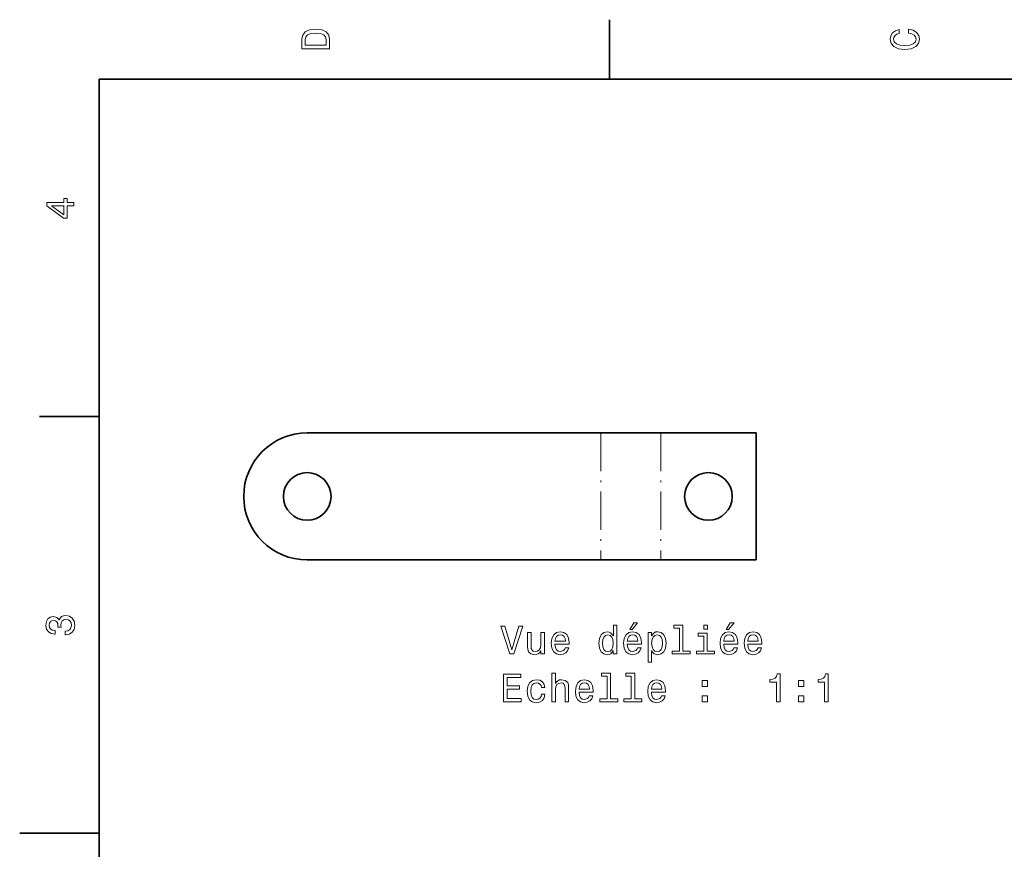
# Model space of a CAD drawing. Extents: x 0 to 297, y 0 to 210.
# Tile 4 of 9: x 0 to 124, y 103 to 208. Entities that reach past the tile are written whole.
import ezdxf

# ---------------------------------------------------------------- set-up
doc = ezdxf.new("R2010")
doc.units = 0
doc.linetypes.add('DASHDOT', pattern=[18.5, 12, -3, 0.5, -3])

msp = doc.modelspace()

# ---------------------------------------------------------------- linework, layer by layer
at = {"color": 7, "lineweight": 35, "ltscale": 0.1875}
for p, q in [((74.300003, 200), (74.300003, 207.5)), ((10, 157.5), (2.5, 157.5))]:
    msp.add_line(p, q, dxfattribs=at)
at = {"color": 7, "lineweight": 35}
for p, q in [((287, 200), (10, 200)), ((10, 200), (10, 10)), ((73.210754, 155.423355), (36.210758, 155.423355)), ((73.210754, 139.423355), (36.210758, 139.423355))]:
    msp.add_line(p, q, dxfattribs=at)
at = {"color": 7, "linetype": 'DASHDOT', "lineweight": 13, "ltscale": 0.4}
for p, q in [((73.210754, 155.423355), (73.210754, 139.423355)), ((80.752197, 155.423355), (80.752197, 139.423355))]:
    msp.add_line(p, q, dxfattribs=at)
at = {"color": 7, "lineweight": 35, "ltscale": 0.188536}
for p, q in [((73.210754, 155.423355), (80.752197, 155.423355)), ((73.210754, 139.423355), (80.752197, 139.423355))]:
    msp.add_line(p, q, dxfattribs=at)
at = {"color": 7, "lineweight": 35, "ltscale": 0.3}
for p, q in [((92.752197, 155.423355), (80.752197, 155.423355)), ((80.752197, 139.423355), (92.752197, 139.423355))]:
    msp.add_line(p, q, dxfattribs=at)
at = {"color": 7, "lineweight": 35, "ltscale": 0.4}
msp.add_line((92.752197, 155.423355), (92.752197, 139.423355), dxfattribs=at)
at = {"color": 7, "lineweight": 35, "ltscale": 0.25}
msp.add_line((10, 105), (0, 105), dxfattribs=at)
at = {"color": 7, "lineweight": 13}
for points in [[(35.533215, 204.994965), (35.533215, 203.829971), (39.033215, 203.829971), (39.033215, 204.994965), (38.922264, 205.544678), (38.584366, 205.953171), (38.034657, 206.205338), (37.283215, 206.296112), (36.516644, 206.215424), (36.21405, 206.114563), (35.971977, 205.973343), (35.644165, 205.56485), (35.563473, 205.297562)], [(111.93206, 205.817017), (112.35569, 205.716141), (112.658287, 205.549713), (112.844887, 205.317734), (112.905403, 205.045395), (112.814629, 204.71759), (112.54229, 204.460388), (112.098488, 204.28891), (111.483215, 204.233429), (110.872986, 204.28891), (110.424141, 204.455338), (110.151802, 204.71254), (110.055984, 205.045395), (110.106415, 205.287476), (110.247627, 205.494247), (110.474571, 205.655624), (110.787247, 205.766571), (110.787247, 206.245682), (110.308144, 206.094391), (109.94503, 205.832138), (109.718086, 205.474075), (109.637398, 205.045395), (109.763474, 204.510818), (110.116501, 204.10231), (110.696472, 203.840057), (111.483215, 203.749283), (112.269958, 203.840057), (112.84993, 204.10231), (113.208, 204.510818), (113.329041, 205.045395), (113.233215, 205.51442), (112.965927, 205.892654), (112.527161, 206.159943), (111.93206, 206.301163)], [(35.951801, 204.959656), (36.027451, 205.342941), (36.259438, 205.605194), (36.672985, 205.761536), (37.283215, 205.811966), (37.873272, 205.756485), (38.286816, 205.600143), (38.533936, 205.332855), (38.614628, 204.959656), (38.614628, 204.298996), (35.951801, 204.298996)], [(6.833213, 184.02739), (6.833213, 184.481277), (5.965778, 184.481277), (5.965778, 184.98056), (5.56232, 184.98056), (5.56232, 184.481277), (3.408862, 184.481277), (3.408862, 184.022339), (5.521974, 182.489197), (5.965778, 182.489197), (5.965778, 184.02739)], [(5.56232, 182.912827), (3.993876, 184.02739), (5.56232, 184.02739)], [(5.73379, 129.979111), (5.769093, 129.979111), (6.253242, 130.059799), (6.616354, 130.296829), (6.848343, 130.670029), (6.934078, 131.164276), (6.848343, 131.688766), (6.626441, 132.082138), (6.273415, 132.334305), (5.819525, 132.425079), (5.521974, 132.384735), (5.279899, 132.273788), (5.0933, 132.092224), (4.957133, 131.850143), (4.684798, 132.177963), (4.251081, 132.293961), (3.857709, 132.218307), (3.560158, 132.00145), (3.373559, 131.648422), (3.307997, 131.164276), (3.388689, 130.710388), (3.610591, 130.362396), (3.963617, 130.135452), (4.432637, 130.059799), (4.46794, 130.059799), (4.46794, 130.508652), (4.145173, 130.548996), (3.913184, 130.680115), (3.771974, 130.891937), (3.721542, 131.189484), (3.761888, 131.451736), (3.867795, 131.643372), (4.039265, 131.759369), (4.271254, 131.804764), (4.518372, 131.759369), (4.684798, 131.638336), (4.785663, 131.426514), (4.815922, 131.139053), (4.810879, 130.942368), (5.209294, 130.942368), (5.199208, 131.189484), (5.244596, 131.507217), (5.365634, 131.744247), (5.56232, 131.885452), (5.819525, 131.935883), (6.112032, 131.880417), (6.328891, 131.734161), (6.465058, 131.502167), (6.510447, 131.194534), (6.460014, 130.876801), (6.308718, 130.644821), (6.066643, 130.498566), (5.73379, 130.443085)], [(76.831619, 130.643097), (77.129173, 130.643097), (77.830177, 131.500443), (77.335945, 131.500443)], [(88.975708, 130.643097), (89.273262, 130.643097), (89.974274, 131.500443), (89.480034, 131.500443)], [(62.87701, 131.071777), (61.999489, 128.091217), (61.096748, 131.071777), (60.617641, 131.071777), (61.747326, 127.566727), (62.251648, 127.566727), (63.356117, 131.071777)], [(66.07946, 130.274933), (65.635651, 130.274933), (65.635651, 128.711533), (65.58522, 128.348434), (65.438965, 128.086182), (65.212021, 127.924797), (64.914474, 127.874367), (64.677444, 127.914711), (64.526146, 128.035751), (64.440407, 128.242523), (64.420235, 128.535019), (64.420235, 130.274933), (63.976433, 130.274933), (63.976433, 128.494675), (63.991562, 128.136612), (64.087387, 127.839058), (64.37989, 127.566727), (64.848907, 127.470909), (65.101074, 127.50621), (65.317932, 127.596985), (65.504532, 127.753326), (65.65583, 127.98027), (65.65583, 127.566727), (66.07946, 127.566727)], [(67.415916, 128.792236), (69.191132, 128.792236), (69.196175, 128.999008), (69.115479, 129.578979), (68.893578, 130.012695), (68.540558, 130.274933), (68.071533, 130.370758), (67.612602, 130.269897), (67.259575, 129.987473), (67.032631, 129.528549), (66.951935, 128.923355), (67.027588, 128.30304), (67.254532, 127.849144), (67.602516, 127.566727), (68.056404, 127.470909), (68.449776, 127.536469), (68.772545, 127.707939), (69.009575, 127.98027), (69.145744, 128.343384), (68.706978, 128.343384), (68.616203, 128.141647), (68.485077, 127.990356), (68.111877, 127.869324), (67.824417, 127.924797), (67.607559, 128.101303), (67.466347, 128.388779), (67.415916, 128.7771)], [(74.763901, 127.985313), (74.763901, 127.566727), (75.207703, 127.566727), (75.207703, 131.187759), (74.768936, 131.187759), (74.768936, 129.861389), (74.431046, 130.244675), (74.224274, 130.335464), (73.987244, 130.370758), (73.558563, 130.269897), (73.225716, 129.987473), (73.00885, 129.533585), (72.933205, 128.923355), (73.00885, 128.313126), (73.225716, 127.854187), (73.558563, 127.566727), (73.987244, 127.470909), (74.224274, 127.50621), (74.436089, 127.596985)], [(76.523987, 128.792236), (78.299202, 128.792236), (78.304245, 128.999008), (78.223549, 129.578979), (78.001648, 130.012695), (77.648621, 130.274933), (77.179604, 130.370758), (76.720673, 130.269897), (76.367645, 129.987473), (76.140701, 129.528549), (76.060005, 128.923355), (76.135658, 128.30304), (76.362602, 127.849144), (76.710587, 127.566727), (77.164474, 127.470909), (77.557846, 127.536469), (77.880615, 127.707939), (78.117645, 127.98027), (78.253815, 128.343384), (77.815048, 128.343384), (77.724274, 128.141647), (77.593147, 127.990356), (77.219948, 127.869324), (76.932487, 127.924797), (76.715622, 128.101303), (76.574417, 128.388779), (76.523987, 128.7771)], [(79.590263, 129.856354), (79.590263, 130.274933), (79.146461, 130.274933), (79.146461, 126.517738), (79.590263, 126.517738), (79.590263, 127.98027), (79.746605, 127.74324), (79.923119, 127.586899), (80.36692, 127.470909), (80.790558, 127.566727), (81.123405, 127.854187), (81.340263, 128.308075), (81.420959, 128.923355), (81.340263, 129.533585), (81.123405, 129.987473), (80.790558, 130.269897), (80.36692, 130.370758), (80.124847, 130.3405), (79.918076, 130.244675), (79.741562, 130.083298)], [(83.090271, 130.81456), (83.090271, 127.939926), (82.177444, 127.939926), (82.177444, 127.566727), (84.441849, 127.566727), (84.441849, 127.939926), (83.534073, 127.939926), (83.534073, 131.187759), (82.394302, 131.187759), (82.394302, 130.81456)], [(86.615479, 131.187759), (86.146461, 131.187759), (86.146461, 130.683441), (86.615479, 130.683441)], [(88.668076, 128.792236), (90.443291, 128.792236), (90.448334, 128.999008), (90.367645, 129.578979), (90.145737, 130.012695), (89.792717, 130.274933), (89.323692, 130.370758), (88.864761, 130.269897), (88.511734, 129.987473), (88.28479, 129.528549), (88.204102, 128.923355), (88.279747, 128.30304), (88.506691, 127.849144), (88.854675, 127.566727), (89.308563, 127.470909), (89.701935, 127.536469), (90.024704, 127.707939), (90.261734, 127.98027), (90.397903, 128.343384), (89.959137, 128.343384), (89.868362, 128.141647), (89.737244, 127.990356), (89.364044, 127.869324), (89.076576, 127.924797), (88.859718, 128.101303), (88.718506, 128.388779), (88.668076, 128.7771)], [(91.704102, 128.792236), (93.479309, 128.792236), (93.48436, 128.999008), (93.403664, 129.578979), (93.181763, 130.012695), (92.828735, 130.274933), (92.359718, 130.370758), (91.900787, 130.269897), (91.54776, 129.987473), (91.320816, 129.528549), (91.24012, 128.923355), (91.315765, 128.30304), (91.542709, 127.849144), (91.890701, 127.566727), (92.344589, 127.470909), (92.737961, 127.536469), (93.06073, 127.707939), (93.29776, 127.98027), (93.433929, 128.343384), (92.995163, 128.343384), (92.904388, 128.141647), (92.773262, 127.990356), (92.400063, 127.869324), (92.112595, 127.924797), (91.895737, 128.101303), (91.754532, 128.388779), (91.704102, 128.7771)], [(67.415916, 129.165436), (67.47139, 129.513412), (67.607559, 129.770615), (67.814331, 129.926956), (68.086662, 129.982437), (68.353958, 129.926956), (68.56073, 129.770615), (68.686806, 129.513412), (68.732193, 129.165436)], [(74.062889, 129.972351), (74.355392, 129.901733), (74.577301, 129.705048), (74.70842, 129.377243), (74.75885, 128.923355), (74.70842, 128.464417), (74.577301, 128.136612), (74.355392, 127.934883), (74.062889, 127.869324), (73.785507, 127.934883), (73.573692, 128.136612), (73.432487, 128.469467), (73.387093, 128.923355), (73.432487, 129.372208), (73.573692, 129.700012), (73.785507, 129.901733)], [(76.523987, 129.165436), (76.57946, 129.513412), (76.715622, 129.770615), (76.922394, 129.926956), (77.194733, 129.982437), (77.462021, 129.926956), (77.668793, 129.770615), (77.794876, 129.513412), (77.840263, 129.165436)], [(80.291275, 127.869324), (79.993729, 127.934883), (79.776863, 128.136612), (79.640701, 128.464417), (79.595306, 128.923355), (79.640701, 129.377243), (79.776863, 129.705048), (79.993729, 129.901733), (80.291275, 129.972351), (80.563606, 129.901733), (80.780472, 129.700012), (80.916634, 129.372208), (80.967072, 128.923355), (80.916634, 128.469467), (80.780472, 128.136612), (80.563606, 127.934883)], [(86.600357, 127.939926), (86.600357, 130.184158), (85.460587, 130.184158), (85.460587, 129.805923), (86.156548, 129.805923), (86.156548, 127.939926), (85.248764, 127.939926), (85.248764, 127.566727), (87.518219, 127.566727), (87.518219, 127.939926)], [(88.668076, 129.165436), (88.723549, 129.513412), (88.859718, 129.770615), (89.06649, 129.926956), (89.338821, 129.982437), (89.606117, 129.926956), (89.812889, 129.770615), (89.938965, 129.513412), (89.98436, 129.165436)], [(91.704102, 129.165436), (91.759575, 129.513412), (91.895737, 129.770615), (92.102509, 129.926956), (92.374847, 129.982437), (92.642136, 129.926956), (92.848907, 129.770615), (92.974991, 129.513412), (93.020378, 129.165436)], [(60.940411, 121.519897), (63.159431, 121.519897), (63.159431, 121.943527), (61.404388, 121.943527), (61.404388, 123.128685), (62.967789, 123.128685), (62.967789, 123.547272), (61.404388, 123.547272), (61.404388, 124.596268), (63.119083, 124.596268), (63.119083, 125.019897), (60.940411, 125.019897)], [(65.716347, 123.330414), (66.155106, 123.330414), (66.064331, 123.733871), (65.847473, 124.051598), (65.509575, 124.248283), (65.070816, 124.323929), (64.586662, 124.223068), (64.218506, 123.940643), (63.986519, 123.481712), (63.905827, 122.86644), (63.981476, 122.25621), (64.20842, 121.802315), (64.56649, 121.519897), (65.055687, 121.42408), (65.489403, 121.499725), (65.827301, 121.71154), (66.059288, 122.044395), (66.160149, 122.488197), (65.736519, 122.488197), (65.660873, 122.20578), (65.519661, 121.993958), (65.317932, 121.862839), (65.070816, 121.822495), (64.763176, 121.888054), (64.541275, 122.089783), (64.405106, 122.417595), (64.359718, 122.881569), (64.405106, 123.335457), (64.546318, 123.663269), (64.773262, 123.864998), (65.070816, 123.9356), (65.333061, 123.890213), (65.529747, 123.774223), (65.660873, 123.582581)], [(67.027588, 121.519897), (67.47139, 121.519897), (67.47139, 123.083298), (67.516777, 123.441368), (67.663033, 123.703613), (67.889977, 123.864998), (68.192574, 123.925514), (68.434647, 123.875084), (68.585945, 123.738914), (68.661591, 123.511971), (68.686806, 123.209381), (68.686806, 121.519897), (69.130615, 121.519897), (69.130615, 123.300156), (69.110435, 123.658226), (69.019661, 123.95578), (68.722107, 124.228111), (68.258133, 124.323929), (68.005974, 124.288628), (67.789116, 124.19281), (67.607559, 124.041512), (67.47139, 123.83474), (67.47139, 125.140938), (67.027588, 125.140938)], [(70.451935, 122.745399), (72.227158, 122.745399), (72.232193, 122.952171), (72.151505, 123.532143), (71.929604, 123.965866), (71.576576, 124.228111), (71.107559, 124.323929), (70.648621, 124.223068), (70.295593, 123.940643), (70.068649, 123.481712), (69.987961, 122.876526), (70.063606, 122.25621), (70.290558, 121.802315), (70.638535, 121.519897), (71.09243, 121.42408), (71.485802, 121.489639), (71.808563, 121.66111), (72.045593, 121.933441), (72.181763, 122.296555), (71.743004, 122.296555), (71.652222, 122.094826), (71.521103, 121.943527), (71.147903, 121.822495), (70.860435, 121.877968), (70.643578, 122.054482), (70.502373, 122.341942), (70.451935, 122.73027)], [(73.982193, 124.767738), (73.982193, 121.893097), (73.069374, 121.893097), (73.069374, 121.519897), (75.333778, 121.519897), (75.333778, 121.893097), (74.426003, 121.893097), (74.426003, 125.140938), (73.286232, 125.140938), (73.286232, 124.767738)], [(77.018219, 124.767738), (77.018219, 121.893097), (76.105392, 121.893097), (76.105392, 121.519897), (78.369804, 121.519897), (78.369804, 121.893097), (77.462021, 121.893097), (77.462021, 125.140938), (76.32225, 125.140938), (76.32225, 124.767738)], [(79.560005, 122.745399), (81.33522, 122.745399), (81.340263, 122.952171), (81.259575, 123.532143), (81.037674, 123.965866), (80.684647, 124.228111), (80.215622, 124.323929), (79.756691, 124.223068), (79.403671, 123.940643), (79.17672, 123.481712), (79.096031, 122.876526), (79.171677, 122.25621), (79.398621, 121.802315), (79.746605, 121.519897), (80.2005, 121.42408), (80.593872, 121.489639), (80.916634, 121.66111), (81.153671, 121.933441), (81.289833, 122.296555), (80.851074, 122.296555), (80.760292, 122.094826), (80.629173, 121.943527), (80.255974, 121.822495), (79.968506, 121.877968), (79.751648, 122.054482), (79.610443, 122.341942), (79.560005, 122.73027)], [(85.93969, 123.476669), (86.635651, 123.476669), (86.635651, 124.228111), (85.93969, 124.228111)], [(95.304962, 121.519897), (95.763893, 121.519897), (95.763893, 125.045113), (95.420959, 125.045113), (95.330177, 124.73748), (95.148621, 124.530701), (94.871246, 124.409668), (94.487961, 124.369324), (94.487961, 124.011253), (95.304962, 124.011253)], [(98.083778, 123.476669), (98.779739, 123.476669), (98.779739, 124.228111), (98.083778, 124.228111)], [(101.377007, 121.519897), (101.835938, 121.519897), (101.835938, 125.045113), (101.492996, 125.045113), (101.402222, 124.73748), (101.220665, 124.530701), (100.943283, 124.409668), (100.559998, 124.369324), (100.559998, 124.011253), (101.377007, 124.011253)], [(70.451935, 123.118599), (70.507416, 123.466583), (70.643578, 123.723785), (70.850349, 123.880127), (71.122688, 123.9356), (71.389977, 123.880127), (71.596748, 123.723785), (71.722832, 123.466583), (71.768219, 123.118599)], [(79.560005, 123.118599), (79.615479, 123.466583), (79.751648, 123.723785), (79.95842, 123.880127), (80.230759, 123.9356), (80.498047, 123.880127), (80.704819, 123.723785), (80.830902, 123.466583), (80.876289, 123.118599)], [(85.93969, 121.519897), (86.635651, 121.519897), (86.635651, 122.271339), (85.93969, 122.271339)], [(98.083778, 121.519897), (98.779739, 121.519897), (98.779739, 122.271339), (98.083778, 122.271339)]]:
    msp.add_lwpolyline(points, close=True, dxfattribs=at)
at = {"color": 7, "lineweight": 35}
for centre in [(36.210758, 147.423355), (86.752197, 147.423355)]:
    msp.add_circle(centre, 3, dxfattribs=at)
msp.add_arc((36.210758, 147.423355), 8, 90.000003, 269.999997, dxfattribs=at)

doc.saveas('drawing.dxf')
